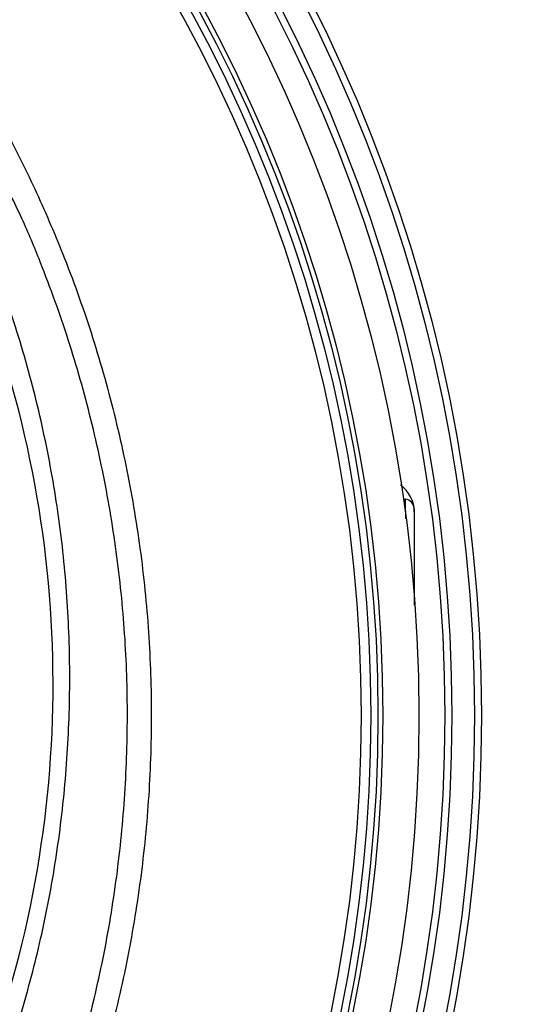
# Model space of a CAD drawing. Header units: millimetres. Extents: x 1218 to 2618, y 1282 to 2682.
# Tile 16 of 19: x 2150 to 2255, y 1922 to 2126. Entities that reach past the tile are written whole.
import ezdxf

# ---------------------------------------------------------------- set-up
doc = ezdxf.new("R2010")
doc.units = ezdxf.units.MM

msp = doc.modelspace()

# ---------------------------------------------------------------- linework, layer by layer
at = {"color": 1, "linetype": 'Continuous', "lineweight": 25}
msp.add_line((2229.8, 2026.84), (2230.23, 2026.78), dxfattribs=at)
at = {"color": 7, "linetype": 'Continuous', "lineweight": 25}
msp.add_line((2232.04, 2024.79), (2232.04, 2006.79), dxfattribs=at)
for radius in [700, 617.5, 600, 595, 593.6, 590.07, 579, 576, 328, 326.54, 321.84, 320.38, 315, 307.5, 306.5, 305, 303]:
    msp.add_circle((1918.04, 1981.79), radius, dxfattribs=at)
for centre, radius, start, end in [((1927.76, 1988.38), 229.32, 343.1186, 24.7986), ((2230.04, 2024.79), 2, 0, 84.2977), ((2236.6, 2024.79), 4.56, 179.9989, 188.409)]:
    msp.add_arc(centre, radius, start, end, dxfattribs=at)
at = {"color": 1, "linetype": 'Continuous', "lineweight": 25}
msp.add_arc((2225.24, 2024.13), 6.85, 359.9368, 54.6465, dxfattribs=at)
at = {"color": 7, "linetype": 'Continuous', "lineweight": 25}
for points, knots in [([(2139.78, 2116.51), (2142.26, 2112.26), (2147.24, 2103.75), (2153.77, 2090.47), (2159.94, 2076.04), (2165.48, 2060.38), (2170.21, 2043.49), (2173.81, 2026.3), (2176.24, 2008.93), (2177.5, 1991.46), (2177.55, 1973.94), (2176.41, 1956.42), (2174.1, 1938.99), (2170.64, 1921.78), (2166.04, 1904.87), (2160.28, 1888.32), (2153.4, 1872.16), (2145.46, 1856.49), (2136.5, 1841.4), (2126.57, 1826.97), (2115.67, 1813.28), (2103.87, 1800.34), (2091.22, 1788.2), (2077.8, 1776.93), (2063.69, 1766.63), (2048.92, 1757.32), (2033.54, 1749.03), (2017.63, 1741.76), (2001.29, 1735.59), (1988.34, 1731.64), (1980.87, 1729.77), (1979.04, 1729.31)], [0, 0, 0, 0, 0.030307, 0.060638, 0.090945, 0.126785, 0.162748, 0.198752, 0.234715, 0.270554, 0.306428, 0.342425, 0.378463, 0.41446, 0.450334, 0.486201, 0.52219, 0.558221, 0.59421, 0.630077, 0.665868, 0.70178, 0.737734, 0.773646, 0.809437, 0.845138, 0.88096, 0.916824, 0.952646, 0.988348, 1, 1, 1, 1]), ([(2063.74, 1794.94), (2067.03, 1797.48), (2074.48, 1803.25), (2085.41, 1813.06), (2096.47, 1824.31), (2106.76, 1836.26), (2116.23, 1848.8), (2124.93, 1862.03), (2132.8, 1875.95), (2139.81, 1890.51), (2145.84, 1905.49), (2150.88, 1920.8), (2154.96, 1936.61), (2157.99, 1952.9), (2159.92, 1969.63), (2160.71, 1986.47), (2160.35, 2003.3), (2158.83, 2020.12), (2156.09, 2036.84), (2152.2, 2053.45), (2147.05, 2069.75), (2143.06, 2080.82), (2140.49, 2086.31), (2140.35, 2086.63)], [0, 0, 0, 0, 0.037758, 0.085635, 0.133663, 0.181748, 0.229787, 0.277673, 0.327213, 0.376906, 0.426655, 0.476355, 0.525901, 0.577833, 0.629939, 0.682103, 0.734207, 0.786138, 0.838649, 0.891337, 0.944088, 0.996781, 1, 1, 1, 1])]:
    msp.add_open_spline(points, degree=3, knots=knots, dxfattribs=at)
at = {"color": 1, "linetype": 'Continuous', "lineweight": 25}
for points, knots in [([(1978.32, 1734.28), (1979.97, 1734.69), (1987.14, 1736.49), (1999.68, 1740.32), (2015.71, 1746.37), (2031.32, 1753.5), (2046.4, 1761.63), (2060.89, 1770.75), (2074.73, 1780.86), (2087.89, 1791.91), (2100.3, 1803.81), (2111.88, 1816.51), (2122.57, 1829.94), (2132.31, 1844.08), (2141.1, 1858.89), (2148.89, 1874.26), (2155.64, 1890.1), (2161.29, 1906.34), (2165.81, 1922.93), (2169.2, 1939.81), (2171.47, 1956.9), (2172.58, 1974.09), (2172.54, 1991.28), (2171.3, 2008.41), (2168.91, 2025.45), (2165.38, 2042.31), (2160.76, 2058.88), (2155.83, 2072.7), (2151.08, 2084.31), (2148.05, 2090.44), (2146.45, 2093.69)], [0, 0, 0, 0, 0.0112, 0.048742, 0.086412, 0.124125, 0.161795, 0.199338, 0.236977, 0.274744, 0.312555, 0.350322, 0.387962, 0.425683, 0.463532, 0.501426, 0.539275, 0.576996, 0.614725, 0.652582, 0.690484, 0.728341, 0.766069, 0.803761, 0.841582, 0.879447, 0.917268, 0.95496, 0.976132, 1, 1, 1, 1]), ([(2230.23, 2026.78), (2230.22, 2026.73), (2230.2, 2026.63), (2230.19, 2025.89), (2230.22, 2024.59), (2230.25, 2023.54), (2230.27, 2022.73), (2230.28, 2022.69)], [0, 0, 0, 0, 0.2400275, 0.4800593, 0.7326032, 0.985143, 1, 1, 1, 1]), ([(2232.08, 2024.12), (2232.08, 2022.77), (2232.08, 2020.07), (2232.07, 2015.49), (2232.06, 2011.07), (2232.06, 2007.45), (2232.05, 2005.49), (2232.05, 2004.72)], [0, 0, 0, 0, 0.257477, 0.5149901, 0.7722728, 0.9097333, 1, 1, 1, 1])]:
    msp.add_open_spline(points, degree=3, knots=knots, dxfattribs=at)

doc.saveas('drawing.dxf')
